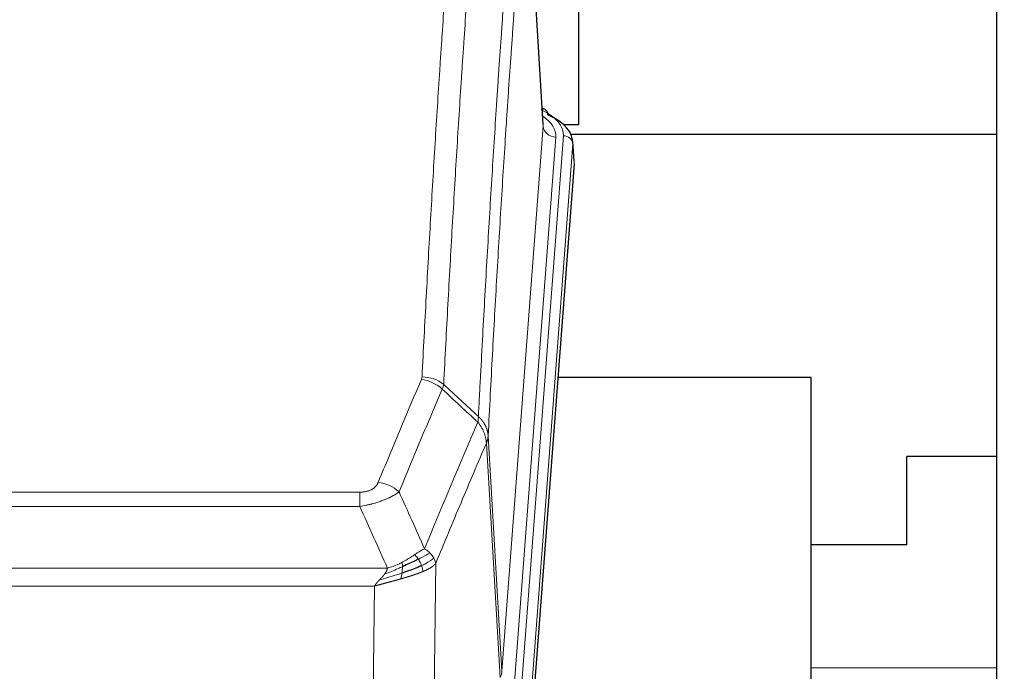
# Model space of a CAD drawing. Header units: inches. Extents: x 0 to 23760, y -13 to 16800.
# Tile 111 of 222: x 5939 to 6251, y 13853 to 14060. Entities that reach past the tile are written whole.
import ezdxf

# ---------------------------------------------------------------- set-up
doc = ezdxf.new("R2010")
doc.units = ezdxf.units.IN
doc.layers.add('254', color=7, linetype='Continuous', true_color=0xffffff)
doc.styles.add('latin_extended', font='simplex.shx')
doc.dimstyles.get("Standard").update_dxf_attribs({"dimtxt": 0.18, "dimasz": 0.18, "dimexe": 0.18, "dimexo": 0.0625, "dimgap": 0.09, "dimtad": 0, "dimtih": 1, "dimtoh": 1, "dimdec": 4, "dimzin": 0, "dimdsep": 46, "dimtxsty": 'Standard', "dimcen": 0.09, "dimadec": 0, "dimazin": 0, "dimtfac": 1, "dimtdec": 4, "dimtofl": 0, "dimtmove": 0, "dimatfit": 3, "dimfxl": 1, "dimtolj": 1, "dimtzin": 0, "dimarcsym": 0})

# ---------------------------------------------------------------- blocks, each defined once
blk = doc.blocks.new('_U5')
at = {"layer": '254', "color": 3, "linetype": 'Continuous', "lineweight": 13, "transparency": 16777216}
for p, q in [((5363.12, 12947.27), (5363.12, 14391.07)), ((4878.29, 12947.27), (5403.12, 12947.27)), ((5363.12, 12807.27), (5363.12, 12441.16)), ((6959.29, 12301.16), (5323.12, 12301.16))]:
    blk.add_line(p, q, dxfattribs=at)
at = {"layer": '254', "color": 3, "transparency": 16777216}
for points in [[(5386.45, 12807.27), (5339.78, 12807.27), (5363.12, 12947.27)], [(5339.78, 12441.16), (5386.45, 12441.16), (5363.12, 12301.16)]]:
    blk.add_solid(points, dxfattribs=at)
at = {"layer": 'Defpoints', "color": 0, "transparency": 16777216}
for p in [(4838.29, 12947.27), (5363.12, 12301.16), (6999.29, 12301.16)]:
    blk.add_point(p, dxfattribs=at)
at = {"layer": '254', "color": 2, "lineweight": 13, "transparency": 16777216, "insert": (5153.12, 13961.07), "char_height": 140, "attachment_point": 1, "rotation": 90, "style": 'latin_extended'}
blk.add_mtext('\\A1;\\C2;650', dxfattribs=at)

msp = doc.modelspace()

# ---------------------------------------------------------------- linework, layer by layer
at = {"layer": '254', "color": 2, "linetype": 'Continuous', "lineweight": 25}
for p, q in [((6248.791, 13708.657), (6248.791, 14508.657)), ((6105.06, 14026.416), (6099.809, 14113.053)), ((6116.291, 14026.289), (6116.291, 14104.265)), ((6105.691, 14031.123), (6104.748, 14031.559)), ((6116.291, 14026.289), (6111.604, 14026.289)), ((6248.801, 14023.205), (6113.918, 14023.205)), ((6114.819, 14014.783), (6114.438, 14021.066)), ((6114.813, 14014), (6101.695, 13840.546)), ((6189.951, 13946.236), (6109.683, 13946.236)), ((6189.951, 13757.434), (6189.951, 13946.236)), ((6220.291, 13893.157), (6220.291, 13921.157)), ((6248.792, 13921.157), (6220.291, 13921.157)), ((6220.291, 13893.157), (6189.95, 13893.157))]:
    msp.add_line(p, q, dxfattribs=at)
at = {"layer": '254', "color": 110, "linetype": 'Continuous', "lineweight": 13}
for p, q in [((6105.055, 14025.841), (6099.807, 14112.43)), ((6091.989, 13853.068), (6105.055, 14025.841)), ((6109.047, 14022.414), (6095.981, 13849.641)), ((6098.328, 13849.489), (6111.439, 14022.849)), ((6114.433, 14020.279), (6101.322, 13846.919)), ((6114.813, 14014), (6114.433, 14020.279)), ((6087.612, 13927.744), (6091.989, 13853.068)), ((6091.407, 13851.159), (6087.056, 13925.411)), ((5841.62, 13909.863), (6046.963, 13909.863)), ((6046.963, 13905.3), (6046.963, 13909.863)), ((6046.963, 13905.3), (5841.62, 13905.3)), ((6071.013, 13887.266), (6070.056, 13811.615)), ((5832.889, 13885.82), (6055.694, 13885.82)), ((6051.581, 13880.076), (5837.001, 13880.076)), ((6050.613, 13803.58), (6051.581, 13880.076)), ((6248.795, 13854.156), (6189.957, 13854.156))]:
    msp.add_line(p, q, dxfattribs=at)
for centre, major_axis, ratio, start_param, end_param in [((6087.419, 14023.223), (24.034, 0.016), 0.461198, 6.2480186, 7.0671317), ((6104.433, 14028.4), (1.258, 2.724), 0.6272114, 6.2831797, 6.7581181), ((6085.028, 14022.788), (24.034, 0.016), 0.461198, 6.2480186, 6.8801307), ((6109.047, 14025.962), (3.989, -0.302), 0.8864705, 3.2608937, 4.7793301), ((6111.439, 14020.188), (2.991, -0.226), 0.8864705, 0.119301, 1.6377375), ((6066.658, 13938.115), (-9.987, 0.512), 0.8285973, 3.9974013, 4.7548106), ((6066.471, 13937.323), (-9.188, 3.948), 0.8056434, 4.2999866, 5.045624), ((6052.81, 13904.862), (9.245, -3.812), 0.7933159, 1.14397, 1.886928), ((6071.963, 13853.58), (-20.038, 0.241), 0.4621297, 2.903225, 3.1123764)]:
    msp.add_ellipse(centre, major_axis=major_axis, ratio=ratio, start_param=start_param, end_param=end_param, dxfattribs=at)
at = {"layer": '254', "color": 2, "linetype": 'Continuous', "lineweight": 25}
for centre, major_axis, ratio, start_param, end_param in [((6104.433, 14028.4), (1.258, 2.724), 0.6272114, 5.3993548, 6.2831797), ((6087.419, 14020.562), (27.03, 0.194), 0.4633579, 6.2451225, 7.0642357)]:
    msp.add_ellipse(centre, major_axis=major_axis, ratio=ratio, start_param=start_param, end_param=end_param, dxfattribs=at)
at = {"layer": '254', "color": 110, "linetype": 'Continuous', "lineweight": 13}
for points, knots in [([(6066.658, 13946.404), (6067.096, 13954.983), (6067.986, 13971.902), (6068.907, 13988.344), (6069.609, 14000.497), (6069.845, 14004.518), (6070.321, 14012.501), (6070.561, 14016.462), (6071.286, 14028.258), (6071.777, 14035.999), (6072.401, 14045.524), (6072.526, 14047.421), (6072.777, 14051.199), (6073.156, 14056.844), (6073.538, 14062.418), (6074.309, 14073.472), (6075.351, 14087.961), (6076.959, 14108.946), (6078.059, 14122.436), (6078.617, 14129.056)], [0, 0, 0, 0, 0.125, 0.25, 0.25, 0.3125, 0.3125, 0.375, 0.375, 0.5, 0.5, 0.53125, 0.53125, 0.5625, 0.625, 0.625, 0.75, 0.875, 1, 1, 1, 1]), ([(6085.5, 14126.467), (6084.942, 14119.854), (6083.84, 14106.38), (6082.23, 14085.419), (6081.186, 14070.947), (6080.415, 14059.905), (6080.032, 14054.338), (6079.653, 14048.7), (6079.401, 14044.926), (6079.276, 14043.031), (6078.651, 14033.517), (6078.16, 14025.785), (6077.433, 14014.003), (6077.193, 14010.046), (6076.717, 14002.073), (6076.48, 13998.057), (6075.777, 13985.918), (6074.856, 13969.495), (6073.964, 13952.597), (6073.526, 13944.028)], [0, 0, 0, 0, 0.125, 0.25, 0.375, 0.375, 0.4375, 0.46875, 0.46875, 0.5, 0.5, 0.625, 0.625, 0.6875, 0.6875, 0.75, 0.75, 0.875, 1, 1, 1, 1]), ([(6084.523, 13933.806), (6084.578, 13934.896), (6084.634, 13935.985), (6084.746, 13938.157), (6084.915, 13941.411), (6085.31, 13948.961), (6085.654, 13955.362), (6086.347, 13968.072), (6087.287, 13984.769), (6088.746, 14009.071), (6089.75, 14024.775), (6090.324, 14033.469), (6090.388, 14034.433), (6090.516, 14036.357), (6090.708, 14039.238), (6091.16, 14045.916), (6091.551, 14051.569), (6091.88, 14056.239), (6091.946, 14057.171), (6092.078, 14059.031), (6092.276, 14061.816), (6092.741, 14068.269), (6093.144, 14073.728), (6093.956, 14084.547), (6095.053, 14098.711), (6096.18, 14112.355), (6096.752, 14119.046)], [0, 0, 0, 0, 0.015625, 0.015625, 0.03125, 0.0625, 0.125, 0.125, 0.25, 0.375, 0.5, 0.5, 0.515625, 0.515625, 0.53125, 0.5625, 0.625, 0.625, 0.640625, 0.640625, 0.65625, 0.6875, 0.75, 0.75, 0.875, 1, 1, 1, 1]), ([(6099.807, 14112.43), (6099.237, 14105.757), (6098.113, 14092.152), (6097.019, 14078.027), (6096.209, 14067.239), (6095.808, 14061.796), (6095.344, 14055.361), (6095.146, 14052.585), (6095.015, 14050.731), (6094.949, 14049.801), (6094.621, 14045.144), (6094.231, 14039.508), (6093.781, 14032.85), (6093.589, 14029.978), (6093.461, 14028.06), (6093.397, 14027.099), (6092.825, 14018.431), (6091.823, 14002.774), (6090.369, 13978.547), (6088.963, 13953.579), (6088.057, 13936.439), (6087.612, 13927.744)], [0, 0, 0, 0, 0.125, 0.25, 0.25, 0.3125, 0.34375, 0.359375, 0.359375, 0.375, 0.375, 0.4375, 0.46875, 0.484375, 0.484375, 0.5, 0.5, 0.625, 0.75, 0.875, 1, 1, 1, 1]), ([(6066.658, 13946.404), (6066.651, 13946.27), (6066.632, 13946.137), (6066.57, 13945.872), (6066.527, 13945.74), (6066.471, 13945.61)], [0, 0, 0, 0, 0.5, 0.5, 1, 1, 1, 1]), ([(6052.81, 13913.017), (6053.944, 13915.779), (6055.079, 13918.529), (6057.351, 13924.007), (6058.489, 13926.734), (6061.904, 13934.882), (6064.185, 13940.269), (6066.471, 13945.61)], [0, 0, 0, 0, 0.25, 0.25, 0.5, 0.5, 1, 1, 1, 1]), ([(6073.067, 13942.523), (6070.779, 13937.187), (6068.495, 13931.805), (6065.075, 13923.664), (6063.937, 13920.939), (6061.661, 13915.466), (6060.525, 13912.719), (6059.39, 13909.96)], [0, 0, 0, 0, 0.5, 0.5, 0.75, 0.75, 1, 1, 1, 1]), ([(6084.523, 13933.806), (6084.502, 13933.542), (6084.486, 13933.255), (6084.428, 13932.665), (6084.386, 13932.363), (6084.311, 13932.069)], [0, 0, 0, 0, 0.5, 0.5, 1, 1, 1, 1]), ([(6084.523, 13933.806), (6084.535, 13933.795), (6084.561, 13933.772), (6084.599, 13933.737), (6084.637, 13933.702), (6084.675, 13933.667), (6084.713, 13933.631), (6084.752, 13933.595), (6084.79, 13933.558), (6084.829, 13933.521), (6084.868, 13933.483), (6084.906, 13933.445), (6084.945, 13933.406), (6084.984, 13933.367), (6085.023, 13933.327), (6085.062, 13933.287), (6085.101, 13933.247), (6085.14, 13933.206), (6085.18, 13933.164), (6085.219, 13933.122), (6085.258, 13933.079), (6085.297, 13933.036), (6085.336, 13932.993), (6085.376, 13932.949), (6085.415, 13932.904), (6085.454, 13932.859), (6085.493, 13932.813), (6085.532, 13932.767), (6085.571, 13932.721), (6085.61, 13932.674), (6085.649, 13932.626), (6085.688, 13932.578), (6085.727, 13932.529), (6085.766, 13932.48), (6085.804, 13932.43), (6085.843, 13932.38), (6085.881, 13932.329), (6085.919, 13932.277), (6085.958, 13932.225), (6085.996, 13932.173), (6086.033, 13932.12), (6086.071, 13932.066), (6086.109, 13932.012), (6086.146, 13931.957), (6086.183, 13931.902), (6086.22, 13931.846), (6086.256, 13931.79), (6086.293, 13931.733), (6086.329, 13931.675), (6086.365, 13931.617), (6086.401, 13931.559), (6086.436, 13931.5), (6086.471, 13931.44), (6086.506, 13931.38), (6086.541, 13931.319), (6086.575, 13931.257), (6086.609, 13931.195), (6086.643, 13931.133), (6086.676, 13931.07), (6086.711, 13931.002), (6086.748, 13930.929), (6086.786, 13930.851), (6086.824, 13930.773), (6086.861, 13930.695), (6086.897, 13930.616), (6086.932, 13930.537), (6086.966, 13930.458), (6086.999, 13930.379), (6087.032, 13930.299), (6087.064, 13930.219), (6087.095, 13930.139), (6087.125, 13930.059), (6087.154, 13929.978), (6087.182, 13929.897), (6087.21, 13929.816), (6087.236, 13929.735), (6087.262, 13929.654), (6087.287, 13929.572), (6087.311, 13929.49), (6087.334, 13929.408), (6087.356, 13929.326), (6087.378, 13929.244), (6087.398, 13929.162), (6087.418, 13929.079), (6087.437, 13928.996), (6087.455, 13928.914), (6087.472, 13928.831), (6087.488, 13928.748), (6087.503, 13928.664), (6087.517, 13928.581), (6087.531, 13928.498), (6087.543, 13928.414), (6087.555, 13928.331), (6087.566, 13928.247), (6087.576, 13928.163), (6087.585, 13928.08), (6087.593, 13927.996), (6087.6, 13927.912), (6087.607, 13927.828), (6087.61, 13927.772), (6087.612, 13927.744)], [0, 0, 0, 0, 0.0069372, 0.0139334, 0.0209887, 0.028103, 0.0352764, 0.0425088, 0.0498003, 0.0571509, 0.0645605, 0.0720292, 0.0795569, 0.0871437, 0.0947896, 0.1024945, 0.1102584, 0.1180815, 0.1259636, 0.1339048, 0.141905, 0.1499643, 0.1580827, 0.1662601, 0.1744966, 0.1827922, 0.1911468, 0.1995605, 0.2080333, 0.2165651, 0.225156, 0.233806, 0.2425151, 0.2512832, 0.2601104, 0.2689967, 0.277942, 0.2869465, 0.29601, 0.3051325, 0.3143142, 0.3235549, 0.3328547, 0.3422136, 0.3516315, 0.3611085, 0.3706446, 0.3802398, 0.3898941, 0.3996074, 0.4093798, 0.4192113, 0.4291019, 0.4390515, 0.4490602, 0.459128, 0.4692549, 0.4794409, 0.4896859, 0.4999901, 0.5124905, 0.524991, 0.5374914, 0.5499918, 0.5624922, 0.5749926, 0.587493, 0.5999934, 0.6124937, 0.6249941, 0.6374944, 0.6499948, 0.6624951, 0.6749954, 0.6874957, 0.699996, 0.7124963, 0.7249966, 0.7374968, 0.7499971, 0.7624973, 0.7749976, 0.7874978, 0.799998, 0.8124982, 0.8249984, 0.8374986, 0.8499988, 0.8624989, 0.8749991, 0.8874992, 0.8999993, 0.9124995, 0.9249996, 0.9374997, 0.9499998, 0.9624998, 0.9749999, 0.9875, 1, 1, 1, 1]), ([(6067.457, 13891.912), (6068.855, 13895.327), (6070.254, 13898.725), (6073.056, 13905.486), (6074.459, 13908.85), (6078.673, 13918.89), (6081.488, 13925.514), (6084.311, 13932.069)], [0, 0, 0, 0, 0.25, 0.25, 0.5, 0.5, 1, 1, 1, 1]), ([(6084.311, 13932.069), (6084.719, 13931.586), (6085.092, 13931.075), (6085.75, 13930.011), (6086.036, 13929.459), (6086.507, 13928.327), (6086.693, 13927.748), (6086.957, 13926.582), (6087.034, 13925.994), (6087.056, 13925.411)], [0, 0, 0, 0, 0.25, 0.25, 0.5, 0.5, 0.75, 0.75, 1, 1, 1, 1]), ([(6087.612, 13927.744), (6087.612, 13927.737), (6087.61, 13927.711), (6087.607, 13927.655), (6087.6, 13927.563), (6087.588, 13927.436), (6087.57, 13927.274), (6087.541, 13927.077), (6087.499, 13926.844), (6087.455, 13926.645), (6087.417, 13926.491), (6087.391, 13926.395), (6087.365, 13926.302), (6087.338, 13926.21), (6087.311, 13926.121), (6087.283, 13926.033), (6087.255, 13925.948), (6087.227, 13925.865), (6087.198, 13925.784), (6087.17, 13925.705), (6087.141, 13925.629), (6087.112, 13925.554), (6087.084, 13925.482), (6087.065, 13925.434), (6087.056, 13925.411)], [0, 0, 0, 0, 0.0092499, 0.0337179, 0.073404, 0.128308, 0.1984299, 0.2837694, 0.3843264, 0.5001005, 0.5424888, 0.5838484, 0.6241794, 0.6634821, 0.7017567, 0.7390032, 0.7752221, 0.8104134, 0.8445775, 0.8777146, 0.909825, 0.9409091, 0.9709673, 1, 1, 1, 1]), ([(6087.056, 13925.411), (6084.37, 13919.178), (6081.69, 13912.883), (6077.679, 13903.346), (6076.344, 13900.152), (6073.676, 13893.732), (6072.344, 13890.507), (6071.013, 13887.266)], [0, 0, 0, 0, 0.5, 0.5, 0.75, 0.75, 1, 1, 1, 1]), ([(6052.81, 13913.017), (6052.788, 13912.966), (6052.766, 13912.915), (6052.72, 13912.813), (6052.696, 13912.763), (6052.621, 13912.611), (6052.566, 13912.511), (6052.448, 13912.314), (6052.385, 13912.216), (6052.248, 13912.023), (6052.175, 13911.928), (6052.018, 13911.74), (6051.934, 13911.648), (6051.798, 13911.511), (6051.752, 13911.466), (6051.655, 13911.376), (6051.606, 13911.332), (6051.452, 13911.201), (6051.344, 13911.116), (6051.116, 13910.953), (6050.996, 13910.875), (6050.807, 13910.762), (6050.709, 13910.706), (6050.609, 13910.653), (6050.54, 13910.618), (6050.506, 13910.6), (6050.331, 13910.515), (6050.187, 13910.451), (6049.74, 13910.274), (6049.423, 13910.175), (6049.003, 13910.075), (6048.918, 13910.057), (6048.745, 13910.022), (6048.658, 13910.006), (6048.396, 13909.962), (6048.22, 13909.938), (6047.866, 13909.9), (6047.687, 13909.886), (6047.327, 13909.868), (6047.145, 13909.863), (6046.963, 13909.863)], [0, 0, 0, 0, 0.03125, 0.03125, 0.0625, 0.0625, 0.125, 0.125, 0.1875, 0.1875, 0.25, 0.25, 0.3125, 0.3125, 0.34375, 0.34375, 0.375, 0.375, 0.4375, 0.4375, 0.5, 0.5, 0.53125, 0.546875, 0.546875, 0.5625, 0.5625, 0.625, 0.625, 0.75, 0.75, 0.78125, 0.78125, 0.8125, 0.8125, 0.875, 0.875, 0.9375, 0.9375, 1, 1, 1, 1]), ([(6059.39, 13909.96), (6059.092, 13909.727), (6058.766, 13909.496), (6058.053, 13909.038), (6057.666, 13908.812), (6057.038, 13908.475), (6056.766, 13908.336), (6056.481, 13908.198), (6056.366, 13908.142), (6056.307, 13908.115), (6056.132, 13908.032), (6056.013, 13907.978), (6055.411, 13907.706), (6054.902, 13907.496), (6054.229, 13907.24), (6054.093, 13907.189), (6053.886, 13907.114), (6053.817, 13907.089), (6053.677, 13907.039), (6053.607, 13907.014), (6053.255, 13906.891), (6052.968, 13906.795), (6052.092, 13906.514), (6051.487, 13906.337), (6050.783, 13906.147), (6050.705, 13906.127), (6050.547, 13906.085), (6050.468, 13906.065), (6050.23, 13906.004), (6050.071, 13905.964), (6049.591, 13905.846), (6049.268, 13905.771), (6048.293, 13905.554), (6047.633, 13905.421), (6046.963, 13905.3)], [0, 0, 0, 0, 0.125, 0.125, 0.25, 0.25, 0.3125, 0.328125, 0.328125, 0.34375, 0.34375, 0.375, 0.375, 0.5, 0.5, 0.53125, 0.53125, 0.546875, 0.546875, 0.5625, 0.5625, 0.625, 0.625, 0.75, 0.75, 0.765625, 0.765625, 0.78125, 0.78125, 0.8125, 0.8125, 0.875, 0.875, 1, 1, 1, 1]), ([(6064.281, 13890.017), (6064.132, 13889.92), (6063.98, 13889.821), (6063.366, 13889.424), (6062.887, 13889.117), (6061.892, 13888.503), (6061.378, 13888.197), (6060.671, 13887.802), (6060.492, 13887.705), (6060.312, 13887.609)], [0, 0, 0, 0, 0.125, 0.125, 0.5, 0.5, 0.875, 0.875, 1, 1, 1, 1]), ([(6067.457, 13891.912), (6066.764, 13891.585), (6065.997, 13891.119), (6064.871, 13890.399), (6064.58, 13890.21), (6064.281, 13890.017)], [0, 0, 0, 0, 0.75, 0.75, 1, 1, 1, 1]), ([(6065.506, 13888.636), (6065.407, 13888.792), (6065.306, 13888.939), (6065.049, 13889.283), (6064.891, 13889.467), (6064.581, 13889.783), (6064.427, 13889.915), (6064.281, 13890.017)], [0, 0, 0, 0, 0.25, 0.25, 0.625, 0.625, 1, 1, 1, 1]), ([(6069.164, 13890.567), (6068.465, 13890.184), (6067.594, 13889.712), (6066.234, 13889.007), (6065.877, 13888.824), (6065.506, 13888.636)], [0, 0, 0, 0, 0.75, 0.75, 1, 1, 1, 1]), ([(6069.164, 13890.567), (6069.041, 13890.691), (6068.913, 13890.812), (6068.58, 13891.108), (6068.37, 13891.279), (6067.928, 13891.607), (6067.697, 13891.763), (6067.457, 13891.912)], [0, 0, 0, 0, 0.25, 0.25, 0.625, 0.625, 1, 1, 1, 1]), ([(6070.374, 13888.979), (6070.335, 13889.049), (6070.295, 13889.118), (6070.127, 13889.394), (6069.988, 13889.597), (6069.685, 13889.996), (6069.52, 13890.19), (6069.285, 13890.443), (6069.225, 13890.505), (6069.164, 13890.567)], [0, 0, 0, 0, 0.125, 0.125, 0.5, 0.5, 0.875, 0.875, 1, 1, 1, 1]), ([(6060.312, 13887.609), (6059.952, 13887.417), (6059.584, 13887.232), (6058.09, 13886.528), (6056.914, 13886.086), (6055.694, 13885.82)], [0, 0, 0, 0, 0.25, 0.25, 1, 1, 1, 1]), ([(6060.462, 13886.239), (6060.464, 13886.394), (6060.462, 13886.542), (6060.449, 13886.886), (6060.433, 13887.069), (6060.385, 13887.382), (6060.352, 13887.511), (6060.312, 13887.609)], [0, 0, 0, 0, 0.25, 0.25, 0.625, 0.625, 1, 1, 1, 1]), ([(6066.491, 13886.563), (6066.461, 13886.652), (6066.428, 13886.741), (6066.294, 13887.098), (6066.181, 13887.368), (6065.931, 13887.897), (6065.795, 13888.155), (6065.604, 13888.479), (6065.555, 13888.559), (6065.506, 13888.636)], [0, 0, 0, 0, 0.125, 0.125, 0.5, 0.5, 0.875, 0.875, 1, 1, 1, 1]), ([(6070.374, 13888.979), (6069.762, 13888.395), (6068.866, 13887.787), (6067.336, 13886.971), (6066.926, 13886.767), (6066.491, 13886.563)], [0, 0, 0, 0, 0.75, 0.75, 1, 1, 1, 1]), ([(6066.982, 13884.718), (6066.91, 13885.079), (6066.811, 13885.537), (6066.609, 13886.213), (6066.553, 13886.387), (6066.491, 13886.563)], [0, 0, 0, 0, 0.75, 0.75, 1, 1, 1, 1]), ([(6071.013, 13887.266), (6071.007, 13887.259), (6070.995, 13887.244), (6070.977, 13887.223), (6070.959, 13887.201), (6070.941, 13887.18), (6070.922, 13887.159), (6070.903, 13887.138), (6070.884, 13887.117), (6070.865, 13887.096), (6070.846, 13887.075), (6070.827, 13887.054), (6070.807, 13887.033), (6070.787, 13887.013), (6070.767, 13886.992), (6070.747, 13886.972), (6070.727, 13886.951), (6070.707, 13886.931), (6070.686, 13886.911), (6070.665, 13886.891), (6070.645, 13886.871), (6070.624, 13886.851), (6070.603, 13886.831), (6070.581, 13886.811), (6070.56, 13886.792), (6070.538, 13886.772), (6070.517, 13886.752), (6070.495, 13886.733), (6070.473, 13886.714), (6070.451, 13886.694), (6070.429, 13886.675), (6070.407, 13886.656), (6070.385, 13886.637), (6070.362, 13886.618), (6070.34, 13886.599), (6070.317, 13886.581), (6070.294, 13886.562), (6070.271, 13886.544), (6070.249, 13886.525), (6070.226, 13886.507), (6070.202, 13886.488), (6070.179, 13886.47), (6070.156, 13886.452), (6070.132, 13886.434), (6070.109, 13886.416), (6070.085, 13886.398), (6070.062, 13886.38), (6070.038, 13886.363), (6070.014, 13886.345), (6069.99, 13886.327), (6069.967, 13886.31), (6069.943, 13886.293), (6069.919, 13886.275), (6069.894, 13886.258), (6069.87, 13886.241), (6069.846, 13886.224), (6069.822, 13886.207), (6069.797, 13886.19), (6069.773, 13886.173), (6069.748, 13886.157), (6069.724, 13886.14), (6069.699, 13886.123), (6069.675, 13886.107), (6069.65, 13886.09), (6069.625, 13886.074), (6069.601, 13886.058), (6069.576, 13886.042), (6069.551, 13886.026), (6069.526, 13886.01), (6069.501, 13885.994), (6069.477, 13885.978), (6069.452, 13885.962), (6069.427, 13885.947), (6069.402, 13885.931), (6069.377, 13885.916), (6069.352, 13885.9), (6069.327, 13885.885), (6069.302, 13885.87), (6069.277, 13885.855), (6069.252, 13885.84), (6069.227, 13885.825), (6069.202, 13885.81), (6069.176, 13885.795), (6069.151, 13885.78), (6069.126, 13885.765), (6069.101, 13885.751), (6069.076, 13885.736), (6069.051, 13885.722), (6069.026, 13885.707), (6069.001, 13885.693), (6068.976, 13885.679), (6068.951, 13885.665), (6068.926, 13885.651), (6068.901, 13885.637), (6068.876, 13885.623), (6068.851, 13885.609), (6068.826, 13885.595), (6068.801, 13885.582), (6068.776, 13885.568), (6068.751, 13885.555), (6068.726, 13885.541), (6068.701, 13885.528), (6068.677, 13885.515), (6068.652, 13885.501), (6068.627, 13885.488), (6068.602, 13885.475), (6068.578, 13885.462), (6068.553, 13885.449), (6068.528, 13885.436), (6068.504, 13885.424), (6068.479, 13885.411), (6068.455, 13885.398), (6068.43, 13885.386), (6068.406, 13885.374), (6068.382, 13885.361), (6068.357, 13885.349), (6068.333, 13885.337), (6068.309, 13885.324), (6068.285, 13885.312), (6068.261, 13885.3), (6068.237, 13885.289), (6068.213, 13885.277), (6068.189, 13885.265), (6068.165, 13885.253), (6068.141, 13885.242), (6068.117, 13885.23), (6068.094, 13885.219), (6068.07, 13885.207), (6068.047, 13885.196), (6068.023, 13885.185), (6068, 13885.173), (6067.976, 13885.162), (6067.953, 13885.151), (6067.93, 13885.14), (6067.907, 13885.129), (6067.884, 13885.118), (6067.861, 13885.108), (6067.838, 13885.097), (6067.815, 13885.086), (6067.792, 13885.076), (6067.77, 13885.065), (6067.747, 13885.055), (6067.725, 13885.045), (6067.702, 13885.034), (6067.68, 13885.024), (6067.658, 13885.014), (6067.636, 13885.004), (6067.614, 13884.994), (6067.592, 13884.984), (6067.57, 13884.974), (6067.548, 13884.964), (6067.527, 13884.955), (6067.505, 13884.945), (6067.484, 13884.935), (6067.462, 13884.926), (6067.441, 13884.916), (6067.42, 13884.907), (6067.399, 13884.898), (6067.378, 13884.889), (6067.357, 13884.879), (6067.336, 13884.87), (6067.316, 13884.861), (6067.295, 13884.852), (6067.275, 13884.843), (6067.254, 13884.834), (6067.234, 13884.826), (6067.214, 13884.817), (6067.194, 13884.808), (6067.174, 13884.8), (6067.154, 13884.791), (6067.135, 13884.783), (6067.115, 13884.774), (6067.096, 13884.766), (6067.076, 13884.758), (6067.057, 13884.75), (6067.038, 13884.742), (6067.019, 13884.734), (6067, 13884.726), (6066.988, 13884.72), (6066.982, 13884.718)], [0, 0, 0, 0, 0.0080212, 0.0160154, 0.0239827, 0.0319231, 0.0398365, 0.0477229, 0.0555824, 0.0634149, 0.0712205, 0.0789992, 0.0867509, 0.0944756, 0.1021734, 0.1098443, 0.1174881, 0.1251051, 0.1326951, 0.1402581, 0.1477942, 0.1553034, 0.1627856, 0.1702408, 0.1776691, 0.1850704, 0.1924448, 0.1997923, 0.2071128, 0.2144063, 0.2216729, 0.2289126, 0.2361253, 0.243311, 0.2504698, 0.2576016, 0.2647065, 0.2717845, 0.2788355, 0.2858595, 0.2928566, 0.2998268, 0.30677, 0.3136862, 0.3205755, 0.3274379, 0.3342733, 0.3410817, 0.3478632, 0.3546178, 0.3613454, 0.3680461, 0.3747198, 0.3813665, 0.3879863, 0.3945792, 0.4011451, 0.4076841, 0.4141961, 0.4206811, 0.4271393, 0.4335704, 0.4399746, 0.4463519, 0.4527022, 0.4590256, 0.465322, 0.4715915, 0.477834, 0.4840496, 0.4902382, 0.4963999, 0.5025346, 0.5086424, 0.5147232, 0.5207771, 0.526804, 0.532804, 0.5387771, 0.5447232, 0.5506423, 0.5565345, 0.5623997, 0.568238, 0.5740494, 0.5798338, 0.5855912, 0.5913217, 0.5970253, 0.6027019, 0.6083515, 0.6139742, 0.61957, 0.6251388, 0.6306807, 0.6361956, 0.6416836, 0.6471446, 0.6525787, 0.6579858, 0.663366, 0.6687192, 0.6740455, 0.6793448, 0.6846172, 0.6898627, 0.6950812, 0.7002727, 0.7054373, 0.710575, 0.7156857, 0.7207694, 0.7258262, 0.7308561, 0.735859, 0.740835, 0.745784, 0.7507061, 0.7556012, 0.7604694, 0.7653107, 0.7701249, 0.7749123, 0.7796727, 0.7844061, 0.7891127, 0.7937922, 0.7984448, 0.8030705, 0.8076692, 0.812241, 0.8167858, 0.8213037, 0.8257947, 0.8302587, 0.8346957, 0.8391058, 0.843489, 0.8478452, 0.8521745, 0.8564768, 0.8607522, 0.8650006, 0.8692221, 0.8734166, 0.8775842, 0.8817249, 0.8858386, 0.8899254, 0.8939852, 0.8980181, 0.902024, 0.906003, 0.909955, 0.9138802, 0.9177783, 0.9216495, 0.9254938, 0.9293111, 0.9331015, 0.936865, 0.9406015, 0.944311, 0.9479937, 0.9516493, 0.9552781, 0.9588799, 0.9624547, 0.9660026, 0.9695236, 0.9730176, 0.9764847, 0.9799249, 0.9833381, 0.9867243, 0.9900837, 0.993416, 0.9967215, 1, 1, 1, 1]), ([(6071.013, 13887.266), (6070.929, 13887.699), (6070.787, 13888.133), (6070.524, 13888.699), (6070.452, 13888.84), (6070.374, 13888.979)], [0, 0, 0, 0, 0.75, 0.75, 1, 1, 1, 1]), ([(6060.293, 13884.179), (6059.716, 13883.988), (6059.128, 13883.8), (6056.754, 13883.058), (6054.924, 13882.528), (6053.152, 13882.024)], [0, 0, 0, 0, 0.25, 0.25, 1, 1, 1, 1]), ([(6053.152, 13882.024), (6053.166, 13882.04), (6053.194, 13882.07), (6053.236, 13882.115), (6053.276, 13882.159), (6053.316, 13882.201), (6053.354, 13882.243), (6053.392, 13882.283), (6053.428, 13882.323), (6053.463, 13882.361), (6053.498, 13882.398), (6053.531, 13882.434), (6053.563, 13882.468), (6053.594, 13882.502), (6053.624, 13882.534), (6053.653, 13882.566), (6053.681, 13882.596), (6053.708, 13882.625), (6053.733, 13882.653), (6053.758, 13882.679), (6053.782, 13882.705), (6053.804, 13882.73), (6053.826, 13882.753), (6053.846, 13882.775), (6053.866, 13882.796), (6053.884, 13882.816), (6053.902, 13882.835), (6053.918, 13882.852), (6053.933, 13882.869), (6053.947, 13882.884), (6053.96, 13882.899), (6053.972, 13882.912), (6053.983, 13882.924), (6053.993, 13882.934), (6054.002, 13882.944), (6054.01, 13882.953), (6054.017, 13882.96), (6054.023, 13882.966), (6054.027, 13882.971), (6054.04, 13882.985), (6054.061, 13883.008), (6054.09, 13883.041), (6054.118, 13883.073), (6054.147, 13883.104), (6054.175, 13883.136), (6054.202, 13883.167), (6054.229, 13883.198), (6054.256, 13883.229), (6054.283, 13883.26), (6054.309, 13883.29), (6054.335, 13883.32), (6054.361, 13883.35), (6054.386, 13883.38), (6054.411, 13883.409), (6054.436, 13883.438), (6054.46, 13883.467), (6054.484, 13883.496), (6054.508, 13883.524), (6054.531, 13883.553), (6054.554, 13883.581), (6054.577, 13883.608), (6054.599, 13883.636), (6054.621, 13883.663), (6054.643, 13883.69), (6054.664, 13883.716), (6054.685, 13883.743), (6054.706, 13883.769), (6054.726, 13883.795), (6054.746, 13883.821), (6054.766, 13883.846), (6054.786, 13883.872), (6054.805, 13883.897), (6054.817, 13883.913), (6054.823, 13883.922)], [0, 0, 0, 0, 0.0247661, 0.0489206, 0.0724636, 0.0953949, 0.1177147, 0.1394229, 0.1605195, 0.1810045, 0.2008779, 0.2201398, 0.23879, 0.2568287, 0.2742558, 0.2910713, 0.3072753, 0.3228676, 0.3378484, 0.3522176, 0.3659752, 0.3791212, 0.3916556, 0.4035785, 0.4148897, 0.4255894, 0.4356775, 0.445154, 0.454019, 0.4622723, 0.4699141, 0.4769443, 0.4833629, 0.48917, 0.4943654, 0.4989493, 0.5029216, 0.5062824, 0.5090316, 0.5111692, 0.5284651, 0.5456049, 0.5625886, 0.5794163, 0.5960881, 0.612604, 0.6289642, 0.6451687, 0.6612176, 0.6771111, 0.6928491, 0.7084319, 0.7238594, 0.7391318, 0.7542492, 0.7692118, 0.7840195, 0.7986726, 0.8131712, 0.8275153, 0.8417051, 0.8557408, 0.8696224, 0.8833501, 0.8969241, 0.9103445, 0.9236114, 0.936725, 0.9496856, 0.9624932, 0.975148, 0.9876502, 1, 1, 1, 1]), ([(6060.462, 13886.239), (6060.005, 13886.035), (6059.541, 13885.832), (6057.67, 13885.027), (6056.234, 13884.444), (6054.823, 13883.922)], [0, 0, 0, 0, 0.25, 0.25, 1, 1, 1, 1]), ([(6054.823, 13883.922), (6054.831, 13883.932), (6054.847, 13883.953), (6054.871, 13883.985), (6054.894, 13884.017), (6054.917, 13884.049), (6054.94, 13884.081), (6054.962, 13884.112), (6054.984, 13884.144), (6055.006, 13884.175), (6055.027, 13884.206), (6055.048, 13884.237), (6055.069, 13884.268), (6055.089, 13884.299), (6055.109, 13884.33), (6055.129, 13884.361), (6055.148, 13884.392), (6055.167, 13884.422), (6055.186, 13884.453), (6055.204, 13884.483), (6055.222, 13884.513), (6055.24, 13884.543), (6055.257, 13884.573), (6055.274, 13884.603), (6055.291, 13884.633), (6055.307, 13884.663), (6055.323, 13884.693), (6055.339, 13884.722), (6055.354, 13884.752), (6055.369, 13884.781), (6055.384, 13884.81), (6055.398, 13884.839), (6055.412, 13884.868), (6055.426, 13884.897), (6055.439, 13884.926), (6055.452, 13884.955), (6055.465, 13884.984), (6055.477, 13885.012), (6055.489, 13885.04), (6055.501, 13885.069), (6055.512, 13885.097), (6055.523, 13885.125), (6055.534, 13885.153), (6055.544, 13885.181), (6055.554, 13885.209), (6055.564, 13885.237), (6055.574, 13885.264), (6055.583, 13885.292), (6055.591, 13885.319), (6055.6, 13885.346), (6055.608, 13885.374), (6055.616, 13885.401), (6055.623, 13885.428), (6055.63, 13885.454), (6055.637, 13885.481), (6055.643, 13885.508), (6055.649, 13885.535), (6055.655, 13885.561), (6055.66, 13885.587), (6055.665, 13885.614), (6055.67, 13885.64), (6055.675, 13885.666), (6055.679, 13885.692), (6055.682, 13885.718), (6055.686, 13885.743), (6055.689, 13885.769), (6055.692, 13885.795), (6055.693, 13885.812), (6055.694, 13885.82)], [0, 0, 0, 0, 0.0185022, 0.0368847, 0.0551481, 0.073293, 0.0913199, 0.1092294, 0.1270222, 0.1446988, 0.1622598, 0.1797059, 0.1970378, 0.2142561, 0.2313614, 0.2483544, 0.265236, 0.2820066, 0.2986672, 0.3152184, 0.331661, 0.3479958, 0.3642235, 0.380345, 0.3963611, 0.4122725, 0.4280803, 0.4437851, 0.459388, 0.4748898, 0.4902915, 0.5055939, 0.5207981, 0.535905, 0.5509156, 0.565831, 0.5806521, 0.5953801, 0.6100159, 0.6245607, 0.6390157, 0.6533819, 0.6676604, 0.6818526, 0.6959596, 0.7099825, 0.7239227, 0.7377815, 0.75156, 0.7652597, 0.7788818, 0.7924277, 0.8058989, 0.8192966, 0.8326224, 0.8458776, 0.8590638, 0.8721825, 0.8852351, 0.8982233, 0.9111485, 0.9240124, 0.9368166, 0.9495628, 0.9622525, 0.9748874, 0.9874694, 1, 1, 1, 1]), ([(6066.982, 13884.718), (6066.967, 13884.711), (6066.938, 13884.699), (6066.893, 13884.68), (6066.849, 13884.662), (6066.805, 13884.643), (6066.76, 13884.625), (6066.715, 13884.607), (6066.671, 13884.588), (6066.626, 13884.57), (6066.581, 13884.552), (6066.536, 13884.533), (6066.491, 13884.515), (6066.445, 13884.497), (6066.4, 13884.479), (6066.355, 13884.461), (6066.309, 13884.443), (6066.264, 13884.425), (6066.218, 13884.407), (6066.172, 13884.389), (6066.126, 13884.371), (6066.08, 13884.353), (6066.034, 13884.335), (6065.988, 13884.317), (6065.942, 13884.3), (6065.895, 13884.282), (6065.849, 13884.264), (6065.803, 13884.247), (6065.756, 13884.229), (6065.709, 13884.211), (6065.663, 13884.194), (6065.616, 13884.176), (6065.569, 13884.159), (6065.522, 13884.142), (6065.475, 13884.124), (6065.428, 13884.107), (6065.381, 13884.09), (6065.334, 13884.072), (6065.287, 13884.055), (6065.239, 13884.038), (6065.192, 13884.021), (6065.144, 13884.004), (6065.097, 13883.987), (6065.049, 13883.97), (6065.002, 13883.953), (6064.954, 13883.936), (6064.906, 13883.919), (6064.858, 13883.902), (6064.811, 13883.885), (6064.763, 13883.868), (6064.715, 13883.852), (6064.667, 13883.835), (6064.619, 13883.818), (6064.571, 13883.802), (6064.522, 13883.785), (6064.474, 13883.768), (6064.426, 13883.752), (6064.378, 13883.735), (6064.329, 13883.719), (6064.281, 13883.703), (6064.233, 13883.686), (6064.184, 13883.67), (6064.136, 13883.653), (6064.087, 13883.637), (6064.038, 13883.621), (6063.99, 13883.605), (6063.941, 13883.589), (6063.893, 13883.572), (6063.844, 13883.556), (6063.795, 13883.54), (6063.746, 13883.524), (6063.698, 13883.508), (6063.649, 13883.492), (6063.6, 13883.476), (6063.551, 13883.46), (6063.502, 13883.445), (6063.453, 13883.429), (6063.404, 13883.413), (6063.355, 13883.397), (6063.306, 13883.382), (6063.257, 13883.366), (6063.208, 13883.35), (6063.159, 13883.335), (6063.11, 13883.319), (6063.061, 13883.303), (6063.012, 13883.288), (6062.963, 13883.272), (6062.914, 13883.257), (6062.865, 13883.242), (6062.816, 13883.226), (6062.767, 13883.211), (6062.717, 13883.195), (6062.668, 13883.18), (6062.619, 13883.165), (6062.57, 13883.15), (6062.521, 13883.135), (6062.472, 13883.119), (6062.422, 13883.104), (6062.373, 13883.089), (6062.324, 13883.074), (6062.275, 13883.059), (6062.226, 13883.044), (6062.176, 13883.029), (6062.127, 13883.014), (6062.078, 13882.999), (6062.029, 13882.984), (6061.98, 13882.97), (6061.931, 13882.955), (6061.881, 13882.94), (6061.832, 13882.925), (6061.783, 13882.91), (6061.734, 13882.896), (6061.685, 13882.881), (6061.636, 13882.866), (6061.587, 13882.852), (6061.538, 13882.837), (6061.489, 13882.823), (6061.44, 13882.808), (6061.391, 13882.794), (6061.341, 13882.779), (6061.292, 13882.765), (6061.243, 13882.751), (6061.195, 13882.736), (6061.146, 13882.722), (6061.097, 13882.707), (6061.048, 13882.693), (6060.999, 13882.679), (6060.95, 13882.665), (6060.901, 13882.651), (6060.852, 13882.636), (6060.804, 13882.622), (6060.755, 13882.608), (6060.706, 13882.594), (6060.657, 13882.58), (6060.609, 13882.566), (6060.56, 13882.552), (6060.511, 13882.538), (6060.463, 13882.524), (6060.414, 13882.51), (6060.366, 13882.496), (6060.317, 13882.482), (6060.269, 13882.468), (6060.22, 13882.455), (6060.172, 13882.441), (6060.124, 13882.427), (6060.075, 13882.413), (6060.027, 13882.4), (6059.995, 13882.39), (6059.979, 13882.386)], [0, 0, 0, 0, 0.0076941, 0.0153765, 0.0230472, 0.0307061, 0.0383534, 0.045989, 0.0536129, 0.061225, 0.0688255, 0.0764143, 0.0839914, 0.0915567, 0.0991104, 0.1066524, 0.1141827, 0.1217013, 0.1292082, 0.1367034, 0.1441869, 0.1516588, 0.1591189, 0.1665674, 0.1740041, 0.1814292, 0.1888426, 0.1962444, 0.2036344, 0.2110128, 0.2183794, 0.2257344, 0.2330778, 0.2404094, 0.2477294, 0.2550377, 0.2623343, 0.2696193, 0.2768926, 0.2841542, 0.2914041, 0.2986424, 0.305869, 0.313084, 0.3202872, 0.3274789, 0.3346588, 0.3418271, 0.3489838, 0.3561287, 0.3632621, 0.3703837, 0.3774937, 0.3845921, 0.3916788, 0.3987539, 0.4058173, 0.412869, 0.4199092, 0.4269376, 0.4339544, 0.4409596, 0.4479532, 0.454935, 0.4619053, 0.4688639, 0.4758109, 0.4827462, 0.4896699, 0.496582, 0.5034825, 0.5103713, 0.5172485, 0.524114, 0.5309679, 0.5378102, 0.5446409, 0.55146, 0.5582674, 0.5650632, 0.5718474, 0.57862, 0.5853809, 0.5921303, 0.598868, 0.6055941, 0.6123087, 0.6190116, 0.6257029, 0.6323825, 0.6390506, 0.6457071, 0.652352, 0.6589853, 0.665607, 0.672217, 0.6788155, 0.6854024, 0.6919777, 0.6985414, 0.7050935, 0.7116341, 0.718163, 0.7246804, 0.7311862, 0.7376804, 0.744163, 0.750634, 0.7570935, 0.7635413, 0.7699776, 0.7764024, 0.7828155, 0.7892171, 0.7956072, 0.8019856, 0.8083525, 0.8147079, 0.8210516, 0.8273839, 0.8337045, 0.8400136, 0.8463112, 0.8525972, 0.8588716, 0.8651345, 0.8713859, 0.8776257, 0.8838539, 0.8900706, 0.8962758, 0.9024695, 0.9086516, 0.9148221, 0.9209812, 0.9271287, 0.9332646, 0.9393891, 0.945502, 0.9516034, 0.9576933, 0.9637717, 0.9698385, 0.9758938, 0.9819376, 0.9879699, 0.9939907, 1, 1, 1, 1]), ([(6059.979, 13882.386), (6060.012, 13882.557), (6060.051, 13882.754), (6060.133, 13883.185), (6060.176, 13883.42), (6060.243, 13883.834), (6060.269, 13884.005), (6060.293, 13884.179)], [0, 0, 0, 0, 0.375, 0.375, 0.75, 0.75, 1, 1, 1, 1]), ([(6060.293, 13884.179), (6060.306, 13884.266), (6060.317, 13884.354), (6060.362, 13884.707), (6060.391, 13884.975), (6060.435, 13885.501), (6060.45, 13885.758), (6060.46, 13886.082), (6060.461, 13886.162), (6060.462, 13886.239)], [0, 0, 0, 0, 0.125, 0.125, 0.5, 0.5, 0.875, 0.875, 1, 1, 1, 1]), ([(6059.979, 13882.386), (6059.957, 13882.38), (6059.914, 13882.367), (6059.849, 13882.349), (6059.784, 13882.331), (6059.719, 13882.312), (6059.654, 13882.294), (6059.589, 13882.276), (6059.524, 13882.257), (6059.458, 13882.239), (6059.393, 13882.221), (6059.328, 13882.203), (6059.263, 13882.184), (6059.198, 13882.166), (6059.133, 13882.148), (6059.067, 13882.13), (6059.002, 13882.112), (6058.937, 13882.094), (6058.872, 13882.075), (6058.806, 13882.057), (6058.741, 13882.039), (6058.676, 13882.021), (6058.611, 13882.003), (6058.546, 13881.985), (6058.48, 13881.967), (6058.415, 13881.949), (6058.35, 13881.931), (6058.285, 13881.913), (6058.219, 13881.895), (6058.154, 13881.877), (6058.089, 13881.86), (6058.024, 13881.842), (6057.958, 13881.824), (6057.893, 13881.806), (6057.828, 13881.788), (6057.763, 13881.77), (6057.698, 13881.753), (6057.633, 13881.735), (6057.567, 13881.717), (6057.502, 13881.699), (6057.437, 13881.681), (6057.372, 13881.664), (6057.307, 13881.646), (6057.242, 13881.628), (6057.177, 13881.611), (6057.112, 13881.593), (6057.047, 13881.575), (6056.982, 13881.558), (6056.917, 13881.54), (6056.852, 13881.523), (6056.787, 13881.505), (6056.723, 13881.487), (6056.658, 13881.47), (6056.593, 13881.452), (6056.528, 13881.435), (6056.464, 13881.417), (6056.399, 13881.4), (6056.334, 13881.382), (6056.27, 13881.365), (6056.205, 13881.347), (6056.14, 13881.33), (6056.076, 13881.312), (6056.011, 13881.295), (6055.947, 13881.277), (6055.883, 13881.26), (6055.818, 13881.243), (6055.754, 13881.225), (6055.69, 13881.208), (6055.625, 13881.19), (6055.561, 13881.173), (6055.497, 13881.156), (6055.433, 13881.138), (6055.369, 13881.121), (6055.305, 13881.104), (6055.241, 13881.086), (6055.177, 13881.069), (6055.113, 13881.052), (6055.05, 13881.034), (6054.986, 13881.017), (6054.922, 13881), (6054.858, 13880.983), (6054.795, 13880.965), (6054.731, 13880.948), (6054.668, 13880.931), (6054.604, 13880.914), (6054.541, 13880.897), (6054.478, 13880.879), (6054.415, 13880.862), (6054.351, 13880.845), (6054.288, 13880.828), (6054.225, 13880.811), (6054.162, 13880.793), (6054.099, 13880.776), (6054.036, 13880.759), (6053.974, 13880.742), (6053.911, 13880.725), (6053.848, 13880.708), (6053.786, 13880.691), (6053.723, 13880.673), (6053.661, 13880.656), (6053.598, 13880.639), (6053.536, 13880.622), (6053.473, 13880.605), (6053.411, 13880.588), (6053.349, 13880.571), (6053.287, 13880.554), (6053.225, 13880.537), (6053.163, 13880.519), (6053.101, 13880.502), (6053.04, 13880.485), (6052.978, 13880.468), (6052.916, 13880.451), (6052.855, 13880.434), (6052.793, 13880.417), (6052.732, 13880.4), (6052.671, 13880.383), (6052.609, 13880.366), (6052.548, 13880.349), (6052.487, 13880.332), (6052.426, 13880.315), (6052.365, 13880.298), (6052.304, 13880.281), (6052.244, 13880.264), (6052.183, 13880.247), (6052.123, 13880.229), (6052.062, 13880.212), (6052.002, 13880.195), (6051.941, 13880.178), (6051.881, 13880.161), (6051.821, 13880.144), (6051.761, 13880.127), (6051.701, 13880.11), (6051.641, 13880.093), (6051.601, 13880.082), (6051.581, 13880.076)], [0, 0, 0, 0, 0.0081592, 0.0163092, 0.0244501, 0.0325819, 0.0407045, 0.0488181, 0.0569225, 0.0650178, 0.0731041, 0.0811812, 0.0892493, 0.0973083, 0.1053581, 0.113399, 0.1214307, 0.1294534, 0.137467, 0.1454716, 0.1534671, 0.1614536, 0.169431, 0.1773994, 0.1853588, 0.1933091, 0.2012504, 0.2091827, 0.217106, 0.2250203, 0.2329256, 0.2408219, 0.2487092, 0.2565875, 0.2644568, 0.2723172, 0.2801686, 0.288011, 0.2958444, 0.303669, 0.3114845, 0.3192911, 0.3270888, 0.3348775, 0.3426574, 0.3504282, 0.3581902, 0.3659433, 0.3736874, 0.3814227, 0.389149, 0.3968665, 0.4045751, 0.4122748, 0.4199656, 0.4276476, 0.4353206, 0.4429849, 0.4506403, 0.4582868, 0.4659245, 0.4735534, 0.4811734, 0.4887846, 0.496387, 0.5039805, 0.5115653, 0.5191413, 0.5267084, 0.5342668, 0.5418164, 0.5493572, 0.5568893, 0.5644125, 0.5719271, 0.5794328, 0.5869298, 0.5944181, 0.6018976, 0.6093684, 0.6168305, 0.6242839, 0.6317285, 0.6391644, 0.6465917, 0.6540102, 0.6614201, 0.6688212, 0.6762137, 0.6835975, 0.6909727, 0.6983392, 0.705697, 0.7130462, 0.7203868, 0.7277187, 0.735042, 0.7423567, 0.7496628, 0.7569603, 0.7642491, 0.7715294, 0.7788011, 0.7860642, 0.7933187, 0.8005646, 0.807802, 0.8150309, 0.8222512, 0.8294629, 0.8366661, 0.8438608, 0.851047, 0.8582246, 0.8653938, 0.8725544, 0.8797065, 0.8868502, 0.8939854, 0.9011121, 0.9082303, 0.9153401, 0.9224414, 0.9295343, 0.9366187, 0.9436947, 0.9507623, 0.9578214, 0.9648722, 0.9719145, 0.9789485, 0.985974, 0.9929912, 1, 1, 1, 1]), ([(6051.581, 13880.076), (6051.586, 13880.085), (6051.597, 13880.102), (6051.613, 13880.128), (6051.63, 13880.154), (6051.647, 13880.181), (6051.665, 13880.207), (6051.682, 13880.234), (6051.701, 13880.262), (6051.719, 13880.289), (6051.738, 13880.317), (6051.758, 13880.345), (6051.777, 13880.374), (6051.798, 13880.403), (6051.818, 13880.432), (6051.839, 13880.461), (6051.861, 13880.49), (6051.882, 13880.52), (6051.905, 13880.55), (6051.927, 13880.581), (6051.95, 13880.612), (6051.973, 13880.642), (6051.997, 13880.674), (6052.021, 13880.705), (6052.046, 13880.737), (6052.071, 13880.769), (6052.096, 13880.801), (6052.122, 13880.834), (6052.148, 13880.867), (6052.174, 13880.9), (6052.201, 13880.934), (6052.229, 13880.967), (6052.256, 13881.001), (6052.284, 13881.036), (6052.313, 13881.07), (6052.342, 13881.105), (6052.371, 13881.14), (6052.4, 13881.176), (6052.43, 13881.211), (6052.461, 13881.247), (6052.492, 13881.283), (6052.523, 13881.32), (6052.555, 13881.357), (6052.587, 13881.394), (6052.619, 13881.431), (6052.652, 13881.469), (6052.685, 13881.507), (6052.719, 13881.545), (6052.752, 13881.583), (6052.787, 13881.622), (6052.822, 13881.661), (6052.857, 13881.7), (6052.892, 13881.74), (6052.928, 13881.78), (6052.965, 13881.82), (6053.001, 13881.86), (6053.038, 13881.901), (6053.076, 13881.942), (6053.114, 13881.983), (6053.139, 13882.01), (6053.152, 13882.024)], [0, 0, 0, 0, 0.0121901, 0.0245516, 0.0370849, 0.0497905, 0.0626689, 0.0757204, 0.0889455, 0.1023447, 0.1159182, 0.1296666, 0.14359, 0.1576889, 0.1719636, 0.1864145, 0.2010418, 0.2158458, 0.2308268, 0.2459852, 0.261321, 0.2768347, 0.2925265, 0.3083966, 0.3244452, 0.3406727, 0.357079, 0.3736646, 0.3904296, 0.4073742, 0.4244986, 0.4418029, 0.4592875, 0.4769523, 0.4947976, 0.5128236, 0.5310305, 0.5494183, 0.5679872, 0.5867374, 0.605669, 0.6247822, 0.644077, 0.6635537, 0.6832123, 0.7030529, 0.7230758, 0.7432809, 0.7636685, 0.7842385, 0.8049912, 0.8259267, 0.8470449, 0.8683461, 0.8898303, 0.9114976, 0.9333482, 0.955382, 0.9775993, 1, 1, 1, 1])]:
    msp.add_open_spline(points, degree=3, knots=knots, dxfattribs=at)
for points in [[(6073.526, 13944.028), (6073.485, 13943.785), (6073.368, 13943.29), (6073.18, 13942.781), (6073.067, 13942.523)], [(6073.526, 13944.028), (6077.192, 13940.622), (6080.858, 13937.215), (6084.523, 13933.806)], [(6084.311, 13932.069), (6080.563, 13935.555), (6076.816, 13939.039), (6073.067, 13942.523)], [(6059.39, 13909.96), (6062.093, 13903.949), (6064.783, 13897.934), (6067.457, 13891.912)], [(6055.694, 13885.82), (6052.801, 13892.32), (6049.89, 13898.813), (6046.963, 13905.3)]]:
    msp.add_open_spline(points, degree=3, dxfattribs=at)
at = {"layer": '254', "color": 2, "linetype": 'Continuous', "lineweight": 25}
for points in [[(6066.491, 13886.563), (6066.274, 13886.461), (6066.05, 13886.36), (6065.132, 13885.953), (6064.391, 13885.65), (6062.826, 13885.052), (6062.003, 13884.757), (6060.869, 13884.37), (6060.582, 13884.274), (6060.293, 13884.179)], [(6065.506, 13888.636), (6065.32, 13888.543), (6065.13, 13888.448), (6064.359, 13888.063), (6063.749, 13887.766), (6062.479, 13887.161), (6061.82, 13886.853), (6060.918, 13886.444), (6060.691, 13886.341), (6060.462, 13886.239)]]:
    msp.add_open_spline(points, degree=3, knots=[0, 0, 0, 0, 0.125, 0.125, 0.5, 0.5, 0.875, 0.875, 1, 1, 1, 1], dxfattribs=at)

# ---------------------------------------------------------------- dimensions: what is measured, and where the dimension line sits
at = {"layer": '254', "color": 2, "linetype": 'Continuous', "lineweight": 13}
dim = msp.add_linear_dim(base=(5363.115, 12301.157), p1=(4838.291, 12947.269), p2=(6999.291, 12301.157), angle=90, text='\\C2;650', dimstyle='Standard', override={"dimscale": 40, "dimtxt": 3.5, "dimasz": 3.5, "dimexe": 1, "dimexo": 1, "dimgap": 1.75, "dimtad": 1, "dimtih": 0, "dimtoh": 0, "dimdec": 2, "dimlfac": 0.025, "dimzin": 8, "dimdsep": 46, "dimlunit": 2, "dimpost": '', "dimtxsty": 'latin_extended', "dimsah": 1, "dimse1": 0, "dimse2": 0, "dimsd1": 0, "dimsd2": 0, "dimclrd": 3, "dimclre": 3, "dimclrt": 2, "dimtol": 0, "dimtm": -0.1, "dimtfac": 0.714286, "dimtdec": 3, "dimtofl": 1, "dimtmove": 0, "dimtzin": 8, "dimlwd": 13, "dimlwe": 13}, dxfattribs=at)
dim.commit()
dim.dimension.update_dxf_attribs({"geometry": '_U5', "text_midpoint": (5363.115, 14141.068), "dimtype": 160})

doc.saveas('drawing.dxf')
